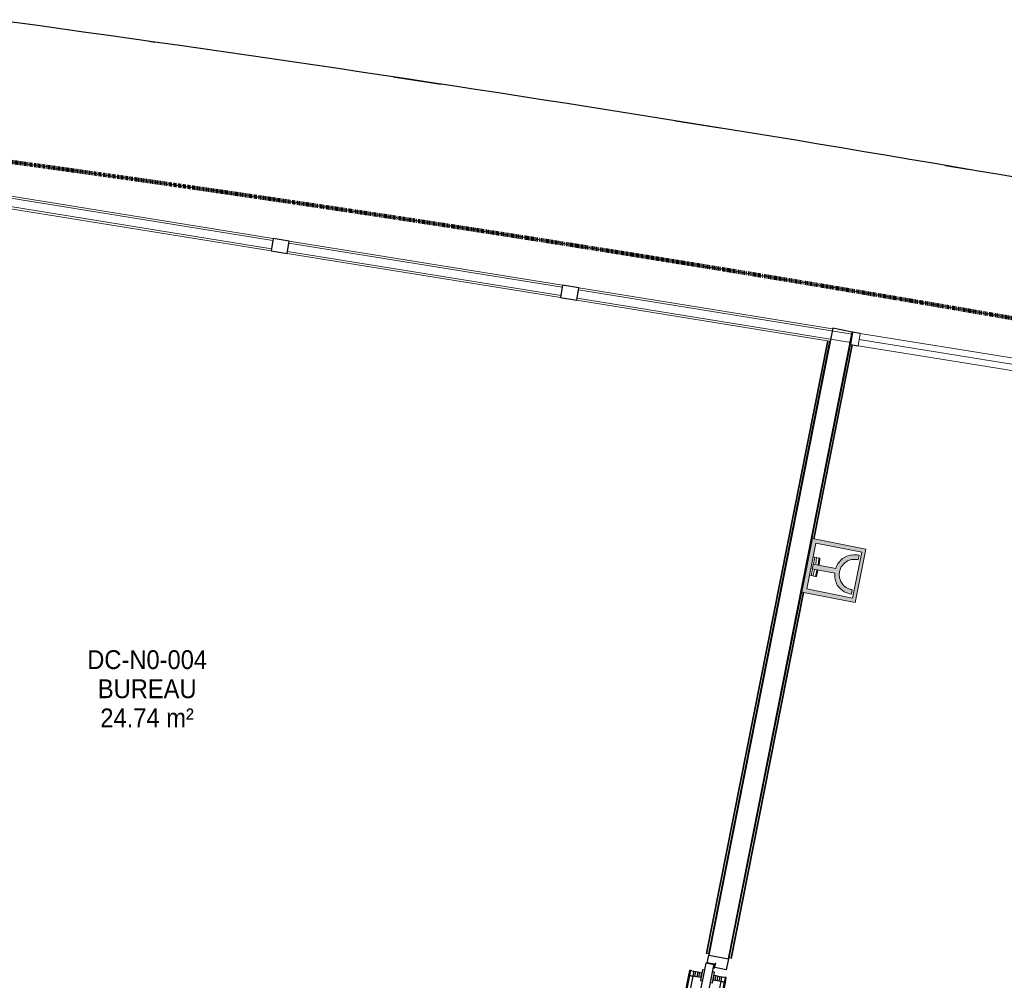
# Model space of a CAD drawing. Header units: millimetres. Extents: x 1909 to 61055, y -36590 to 14615.
# Tile 36 of 42: x 37185 to 41885, y -19299 to -14713. Entities that reach past the tile are written whole.
import ezdxf

# ---------------------------------------------------------------- set-up
doc = ezdxf.new("R2010")
doc.units = ezdxf.units.MM
doc.linetypes.add('Tiret', pattern=[2.5, 1.25, -1.25])
doc.layers.add('A-AREA', color=4, linetype='Tiret', lineweight=100, true_color=0x00ffff)
for name, color, linetype, lineweight in [('A-AREA-IDEN', 7, 'Continuous', 30), ('A-DETL-GENF', 7, 'Continuous', 18), ('A-DOOR', 7, 'Continuous', 25), ('A-FLOR', 7, 'Continuous', 25), ('A-FLOR-HRAL', 7, 'Continuous', 18), ('A-GLAZ-CURT', 7, 'Continuous', 18), ('A-GLAZ-CWMG', 7, 'Continuous', 18), ('A-WALL', 7, 'Continuous', 25), ('E-FIRE', 7, 'Continuous', 18), ('Q-SPCQ', 7, 'Continuous', 18)]:
    doc.layers.add(name, color=color, linetype=linetype, lineweight=lineweight)
doc.styles.add('Arial_1', font='arial.ttf', dxfattribs={"width": 0.9, "height": 90})

# ---------------------------------------------------------------- blocks, each defined once
blk = doc.blocks.new('PRT_SIMPLE_HUI_58x68x48 - PRT_BOIS_1V_930x2040x40-V8-2021_015_1111_DCE_1_50_N0 FINI_SSI_GEN')
at = {"layer": 'A-DETL-GENF', "lineweight": 25}
h = blk.add_hatch(color=256, dxfattribs=at)
h.paths.add_polyline_path([(-483.8, -9.7), (-489, -8), (-508.5, -8), (-508.5, -11.5), (-502, -11.5), (-502.2, -10.2), (-505.2, -10.2), (-505.2, -9.3), (-488.2, -9.5), (-485.1, -10.6)])
h.paths.add_polyline_path([(-483.8, -9.7), (-485.1, -11.7), (-496.1, -13.2), (-500.5, -13.2), (-500.5, -14.5), (-495.8, -14.5), (-483.8, -12.4), (-483.8, -10.4)])
h = blk.add_hatch(color=256, dxfattribs=at)
h.paths.add_polyline_path([(413.8, -9.7), (413.8, -12.8), (427.6, -14.5), (430.5, -14.5), (430.2, -13.2), (425.7, -13.1), (415.1, -11.7), (414.5, -10.7)])
h.paths.add_polyline_path([(438.5, -8), (418.5, -8), (413.8, -9.7), (415.1, -10.6), (418.8, -9.3), (435.2, -9.6), (435.2, -10.2), (432, -10.2), (432, -11.5), (438.5, -11.5), (438.5, -8.7)])
at = {"layer": 'A-DETL-GENF'}
for p, q in [((-488.5, -8), (-508.5, -8)), ((-508.5, -8), (-508.5, -11.5)), ((-508.5, -11.5), (-502, -11.5)), ((-505.2, -10.2), (-505.2, -9.3)), ((-505.2, -9.3), (-488.7, -9.3)), ((-502, -10.2), (-505.2, -10.2)), ((-502, -11.5), (-502, -10.2)), ((-496.1, -13.2), (-500.5, -13.2)), ((-500.5, -13.2), (-500.5, -14.5)), ((-500.5, -14.5), (-496, -14.5)), ((-485.1, -11.7), (-496.1, -13.2)), ((-496, -14.5), (-483.8, -12.8)), ((-488.7, -9.3), (-485.1, -10.6)), ((-483.8, -9.7), (-488.5, -8)), ((-485.1, -10.6), (-485.1, -11.7)), ((-483.8, -12.8), (-483.8, -9.7)), ((418.5, -8), (413.8, -9.7)), ((413.8, -9.7), (413.8, -12.8)), ((413.8, -12.8), (426, -14.5)), ((415.1, -10.6), (418.7, -9.3)), ((415.1, -11.7), (415.1, -10.6)), ((426.1, -13.2), (415.1, -11.7)), ((438.5, -8), (418.5, -8)), ((418.7, -9.3), (435.2, -9.3)), ((426, -14.5), (430.5, -14.5)), ((430.5, -13.2), (426.1, -13.2)), ((430.5, -14.5), (430.5, -13.2)), ((435.2, -10.2), (432, -10.2)), ((432, -10.2), (432, -11.5)), ((432, -11.5), (438.5, -11.5)), ((435.2, -9.3), (435.2, -10.2)), ((438.5, -11.5), (438.5, -8))]:
    blk.add_line(p, q, dxfattribs=at)
at = {"layer": 'A-DOOR'}
for p, q in [((-427.1, 55), (-450.6, 55)), ((-450.6, 55), (-450.6, 54.5)), ((-450.6, 54.5), (-450.6, 50.4)), ((-427.1, 54.5), (-450.6, 54.5)), ((-450.6, 50.4), (-450.6, 43.3)), ((-427.1, 50.4), (-450.6, 50.4)), ((-319.6, 55), (-427.1, 55)), ((-427.1, 55), (-427.1, 54.5)), ((-427.1, 54.5), (-427.1, 55)), ((-427.1, 54.5), (-427.1, 50.4)), ((-319.6, 54.5), (-427.1, 54.5)), ((-427.1, 50.4), (-427.1, 54.5)), ((-427.1, 50.4), (-427.1, 43.3)), ((-319.6, 50.4), (-427.1, 50.4)), ((-427.1, 43.3), (-427.1, 50.4)), ((-319.6, 54.5), (-319.6, 55)), ((-319.6, 50.4), (-319.6, 54.5)), ((-319.6, 43.3), (-319.6, 50.4)), ((-450.6, 34), (-450.6, 43.3)), ((-450.6, 25.6), (-450.6, 34)), ((-427.1, 34), (-450.6, 34)), ((-450.6, 15.2), (-450.6, 25.6)), ((-427.1, 25.6), (-450.6, 25.6)), ((-450.6, 4.4), (-450.6, 15.2)), ((-427.1, 15.2), (-450.6, 15.2)), ((-450.6, -4), (-450.6, 4.4)), ((-450.6, 4.4), (-427.1, 4.4)), ((-427.1, 34), (-427.1, 43.3)), ((-427.1, 43.3), (-427.1, 34)), ((-427.1, 32.8), (-427.1, 34)), ((-319.6, 34), (-427.1, 34)), ((-427.1, 34), (-427.1, 25.6)), ((-427.1, 32.8), (-319.6, 32.8)), ((-427.1, 25.6), (-427.1, 15.2)), ((-427.1, 15.2), (-427.1, 4.4)), ((-427.1, 4.4), (-427.1, -4)), ((-319.6, 43.3), (-319.6, 34)), ((-319.6, 34), (-319.6, 32.8)), ((-499.5, -14.5), (-499.5, -54.5)), ((426, -14.5), (-496, -14.5)), ((-465.6, -5.5), (-465.6, -14.5)), ((-413.4, -5.5), (-465.6, -5.5)), ((-450.6, -4), (-450.6, -5)), ((-450.6, -5), (-427.1, -5)), ((-427.1, -5), (-427.1, -4)), ((-413.4, -14.5), (-413.4, -5.5)), ((430.5, -54.5), (430.5, -14.5)), ((-499.5, -54.5), (430.5, -54.5)), ((-465.6, -54.5), (-465.6, -63.5)), ((-465.6, -63.5), (-413.4, -63.5)), ((-427.1, -64), (-450.6, -64)), ((-450.6, -64), (-450.6, -65)), ((-450.6, -73.4), (-450.6, -65)), ((-450.6, -84.2), (-450.6, -73.4)), ((-427.1, -73.4), (-450.6, -73.4)), ((-450.6, -94.6), (-450.6, -84.2)), ((-450.6, -84.2), (-427.1, -84.2)), ((-427.1, -65), (-427.1, -64)), ((-427.1, -65), (-427.1, -73.4)), ((-427.1, -73.4), (-427.1, -84.2)), ((-427.1, -84.2), (-427.1, -94.6)), ((-413.4, -63.5), (-413.4, -54.5)), ((417, -54.5), (417, -977.5)), ((-450.6, -103), (-450.6, -94.6)), ((-450.6, -94.6), (-427.1, -94.6)), ((-450.6, -112.3), (-450.6, -103)), ((-450.6, -103), (-427.1, -103)), ((-450.6, -112.3), (-450.6, -119.4)), ((-450.6, -119.4), (-450.6, -123.5)), ((-450.6, -119.4), (-427.1, -119.4)), ((-450.6, -123.5), (-450.6, -124)), ((-450.6, -123.5), (-427.1, -123.5)), ((-450.6, -124), (-427.1, -124)), ((-427.1, -94.6), (-427.1, -103)), ((-427.1, -103), (-427.1, -101.8)), ((-319.6, -101.8), (-427.1, -101.8)), ((-427.1, -112.3), (-427.1, -103)), ((-427.1, -103), (-319.6, -103)), ((-427.1, -103), (-427.1, -112.3)), ((-427.1, -112.3), (-427.1, -119.4)), ((-427.1, -119.4), (-427.1, -112.3)), ((-427.1, -119.4), (-427.1, -123.5)), ((-427.1, -119.4), (-319.6, -119.4)), ((-427.1, -123.5), (-427.1, -119.4)), ((-427.1, -123.5), (-427.1, -124)), ((-427.1, -123.5), (-319.6, -123.5)), ((-427.1, -124), (-427.1, -123.5)), ((-427.1, -124), (-319.6, -124)), ((-319.6, -101.8), (-319.6, -103)), ((-319.6, -103), (-319.6, -112.3)), ((-319.6, -119.4), (-319.6, -112.3)), ((-319.6, -123.5), (-319.6, -119.4)), ((-319.6, -124), (-319.6, -123.5))]:
    blk.add_line(p, q, dxfattribs=at)
for radius, start, end in [(9.12, 155.8208, 180), (9.12, 180, 204.1792), (7.5, 360, 180), (7.5, 180, 360), (7.5, 180, 240), (7.5, 135, 165), (9.12, 111.9887, 120), (9.12, 240, 248.0113), (7.5, 60, 120), (7.5, 270, 0), (9.12, 60, 68.0113), (7.5, 0, 30), (9.12, 0, 24.1792)]:
    blk.add_arc((429, -65.5), radius, start, end, dxfattribs=at)
at = {"layer": 'Q-SPCQ'}
for p, q in [((430.5, -40.5), (430.5, -54.5)), ((430.5, -54.5), (403.5, -54.5))]:
    blk.add_line(p, q, dxfattribs=at)
blk = doc.blocks.new('Panneau système - Vitré-367573-2021_015_1111_DCE_1_50_N0 FINI_SSI_GEN')
at = {"layer": 'A-GLAZ-CURT'}
for p, q in [((661.5, 20), (-661.5, 20)), ((-661.5, 20), (-661.5, -20)), ((661.5, -20), (661.5, 20)), ((-661.5, -20), (661.5, -20))]:
    blk.add_line(p, q, dxfattribs=at)
blk = doc.blocks.new('Panneau système - Vitré-356748-2021_015_1111_DCE_1_50_N0 FINI_SSI_GEN')
at = {"layer": 'A-GLAZ-CURT'}
for p, q in [((664, 20), (-664, 20)), ((-664, 20), (-664, -20)), ((664, -20), (664, 20)), ((-664, -20), (664, -20))]:
    blk.add_line(p, q, dxfattribs=at)
blk = doc.blocks.new('Panneau système - Vitré-356749-2021_015_1111_DCE_1_50_N0 FINI_SSI_GEN')
at = {"layer": 'A-GLAZ-CURT'}
for p, q in [((661, 20), (-661, 20)), ((-661, 20), (-661, -20)), ((661, -20), (661, 20)), ((-661, -20), (661, -20))]:
    blk.add_line(p, q, dxfattribs=at)
blk = doc.blocks.new('Meneau rectangulaire - AWS60_60x70-347310-2021_015_1111_DCE_1_50_N0 FINI_SSI_GEN')
at = {"layer": 'A-GLAZ-CWMG'}
for p, q in [((-1186.7, -15769.8), (118.4, -15980.8)), ((-1196.3, -15829.1), (108.8, -16040.1))]:
    blk.add_line(p, q, dxfattribs=at)
blk = doc.blocks.new('Meneau rectangulaire - AWS60_60x70-367281-2021_015_1111_DCE_1_50_N0 FINI_SSI_GEN')
at = {"layer": 'A-GLAZ-CWMG'}
for p, q in [((-2574.7, -15545.4), (-1263.7, -15757.4)), ((-2584.2, -15604.6), (-1273.3, -15816.6))]:
    blk.add_line(p, q, dxfattribs=at)
blk = doc.blocks.new('Meneau rectangulaire - AWS60_60x70-367276-2021_015_1111_DCE_1_50_N0 FINI_SSI_GEN')
at = {"layer": 'A-GLAZ-CWMG'}
for p, q in [((195.4, -15993.3), (1407.4, -16189.3)), ((185.8, -16052.5), (1392.8, -16247.7)), ((1490.2, -16263.4), (1491.8, -16263.7))]:
    blk.add_line(p, q, dxfattribs=at)
blk = doc.blocks.new('Meneau rectangulaire - AWS60_60x38-356570-2021_015_1111_DCE_1_50_N0 FINI_SSI_GEN')
at = {"layer": 'A-GLAZ-CWMG', "lineweight": 25}
for p, q in [((0, 30), (-38, 30)), ((-38, 30), (-38, -30)), ((-38, -30), (0, -30))]:
    blk.add_line(p, q, dxfattribs=at)
blk = doc.blocks.new('Meneau rectangulaire - AWS60_60x78-356563-2021_015_1111_DCE_1_50_N0 FINI_SSI_GEN')
at = {"layer": 'A-GLAZ-CWMG', "lineweight": 25}
for p, q in [((-39, 30), (39, 30)), ((-39, -30), (-39, 30)), ((39, 30), (39, -30)), ((39, -30), (-39, -30))]:
    blk.add_line(p, q, dxfattribs=at)
blk = doc.blocks.new('51_2V_PV_MV_XX_XX - Type 1-413066-2021_015_1111_DCE_1_50_N0 FINI_SSI_GEN')
at = {"layer": 'A-DOOR', "lineweight": 18, "true_color": 0x808080}
blk.add_hatch(color=8, dxfattribs=at).paths.add_polyline_path([(-927.7, 34), (-927.7, 34), (-878.2, 34)])
at = {"layer": 'A-DETL-GENF'}
for p, q in [((-1001.7, 34), (-1001.7, 94)), ((-1001.7, 94), (1001.7, 94)), ((1001.7, 64), (-1001.7, 64)), ((1001.7, 94), (1001.7, 34)), ((1001.7, 34), (-1001.7, 34))]:
    blk.add_line(p, q, dxfattribs=at)
blk = doc.blocks.new('Garde-corps - Garde-corps-506286-2021_015_1111_DCE_1_50_N0 FINI_SSI_GEN')
at = {"layer": 'A-FLOR-HRAL'}
for p, q in [((1382.3, -16246), (804.2, -19171.2)), ((1383.9, -16246.3), (805.8, -19171.5)), ((1385.6, -16246.5), (807.5, -19171.8)), ((1392.7, -16247.6), (814.5, -19173.2)), ((1395.6, -16248.2), (1392.7, -16247.6)), ((804.2, -19171.2), (805.8, -19171.5)), ((807.5, -19171.8), (805.8, -19171.5)), ((814.5, -19173.2), (807.5, -19171.8)), ((814.5, -19173.2), (817.5, -19173.8))]:
    blk.add_line(p, q, dxfattribs=at)
blk = doc.blocks.new('Garde-corps - Garde-corps-512182-2021_015_1111_DCE_1_50_N0 FINI_SSI_GEN')
at = {"layer": 'A-FLOR-HRAL'}
for p, q in [((1292.8, -17273.8), (1492.4, -16263.9)), ((1316.4, -17191.3), (1499.4, -16265.3)), ((1318.1, -17191.7), (1501.1, -16265.6)), ((1319.7, -17192), (1502.8, -16265.9)), ((1492.4, -16263.9), (1489.5, -16263.3)), ((1492.4, -16263.9), (1499.4, -16265.3)), ((1499.4, -16265.3), (1501.1, -16265.6)), ((1502.8, -16265.9), (1501.1, -16265.6)), ((913.7, -19192.3), (1275.6, -17361.2)), ((920.7, -19193.7), (1266, -17446.4)), ((922.4, -19194), (1267.7, -17446.7)), ((924, -19194.3), (1269.3, -17447.1)), ((910.8, -19191.7), (913.7, -19192.3)), ((920.7, -19193.7), (913.7, -19192.3)), ((922.4, -19194), (920.7, -19193.7)), ((922.4, -19194), (924, -19194.3))]:
    blk.add_line(p, q, dxfattribs=at)
blk = doc.blocks.new('B02_ARC_rvt-1-2021_015_1111_DCE_1_50_N0 FINI_SSI_GEN')
at = {"layer": 'A-AREA'}
blk.add_arc((-21322.9, -151541.9), 137443.1, 79.294939, 82.165076, dxfattribs=at)
at = {"layer": 'A-FLOR'}
for p, q in [((809.1, -19216), (816.6, -19178.4)), ((841.5, -19222.4), (809.1, -19216)), ((841.2, -19223.9), (841.5, -19222.4)), ((909.8, -19196.8), (899.4, -19249.1)), ((839.8, -19237.4), (838.6, -19237.1)), ((843.1, -19238), (841.1, -19237.6)), ((899.4, -19249.1), (844.4, -19238.3))]:
    blk.add_line(p, q, dxfattribs=at)
at = {"layer": 'A-WALL'}
for p, q in [((1407.9, -16186), (816.6, -19178.4)), ((909.8, -19196.8), (1501.1, -16204.4)), ((1501.1, -16204.4), (1407.9, -16186)), ((816.6, -19178.4), (909.8, -19196.8))]:
    blk.add_line(p, q, dxfattribs=at)
at = {"layer": 'A-DOOR', "lineweight": 18}
for name, p, rotation in [('51_2V_PV_MV_XX_XX - Type 1-413066-2021_015_1111_DCE_1_50_N0 FINI_SSI_GEN', (2533.2, -16336.9), 170.8152769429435), ('PRT_SIMPLE_HUI_58x68x48 - PRT_BOIS_1V_930x2040x40-V8-2021_015_1111_DCE_1_50_N0 FINI_SSI_GEN', (758.4, -19717.7), 258.8212149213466)]:
    blk.add_blockref(name, p, dxfattribs=dict(at, rotation=rotation))
at = {"layer": 'A-FLOR-HRAL', "lineweight": 18}
for name in ['Garde-corps - Garde-corps-506286-2021_015_1111_DCE_1_50_N0 FINI_SSI_GEN', 'Garde-corps - Garde-corps-512182-2021_015_1111_DCE_1_50_N0 FINI_SSI_GEN']:
    blk.add_blockref(name, (0, 0), dxfattribs=at)
at = {"layer": 'A-GLAZ-CURT', "lineweight": 18, "rotation": 170.8152769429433}
for name, p in [('Panneau système - Vitré-356748-2021_015_1111_DCE_1_50_N0 FINI_SSI_GEN', (-1924, -15681)), ('Panneau système - Vitré-356749-2021_015_1111_DCE_1_50_N0 FINI_SSI_GEN', (-538.9, -15905)), ('Panneau système - Vitré-367573-2021_015_1111_DCE_1_50_N0 FINI_SSI_GEN', (843.6, -16128.5))]:
    blk.add_blockref(name, p, dxfattribs=at)
at = {"layer": 'A-GLAZ-CWMG', "lineweight": 18}
for name in ['Meneau rectangulaire - AWS60_60x70-367281-2021_015_1111_DCE_1_50_N0 FINI_SSI_GEN', 'Meneau rectangulaire - AWS60_60x70-347310-2021_015_1111_DCE_1_50_N0 FINI_SSI_GEN', 'Meneau rectangulaire - AWS60_60x70-367276-2021_015_1111_DCE_1_50_N0 FINI_SSI_GEN']:
    blk.add_blockref(name, (0, 0), dxfattribs=at)
at = {"layer": 'A-GLAZ-CWMG', "lineweight": 18, "extrusion": (0, 0, -1), "rotation": 9.184723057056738}
for p in [(1230, -15793.2), (-152.1, -16016.7)]:
    blk.add_blockref('Meneau rectangulaire - AWS60_60x78-356563-2021_015_1111_DCE_1_50_N0 FINI_SSI_GEN', p, dxfattribs=at)
at = {"layer": 'A-GLAZ-CWMG', "lineweight": 18, "rotation": 350.8152769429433}
blk.add_blockref('Meneau rectangulaire - AWS60_60x38-356570-2021_015_1111_DCE_1_50_N0 FINI_SSI_GEN', (1534.1, -16240.2), dxfattribs=at)
blk = doc.blocks.new('B02_DC_STR_rvt-1-2021_015_1111_DCE_1_50_N0 FINI_SSI_GEN')
at = {"layer": 'A-FLOR'}
for p, q in [((-1854.4, -14816.1), (-1828.8, -14819.7)), ((-691, -14986.1), (-461.8, -15020.8)), ((659.3, -15196), (870.1, -15230)), ((1946.1, -15408.7), (2052.3, -15426.8))]:
    blk.add_line(p, q, dxfattribs=at)
blk.add_arc((-21384.2, -152545.4), 139107.1, 79.323004, 82.237507, dxfattribs=at)
blk = doc.blocks.new('703_DECLENCHEUR MANUEL GENERIQUE - ROUGE-V13-2021_015_1111_DCE_1_50_N0 FINI_SSI_GEN')
at = {"layer": 'A-DETL-GENF', "true_color": 0xff0000}
h = blk.add_hatch(color=1, dxfattribs=at)
h.paths.add_polyline_path([(-130, -264.4), (130, -264.4), (130, -4.4), (-130, -4.4), (-130, -96.7)])
h.paths.add_polyline_path([(-111.2, -247.6), (-111.2, -24.2), (112.2, -24.2), (112.2, -247.6), (-45.8, -247.6)])
h.paths.add_polyline_path([(-94.9, -238.5), (-72.9, -238.5), (-72.6, -230), (-71.6, -221.6), (-70, -214.3), (-67.7, -207.2), (-61.5, -195.2), (-53, -184.6), (-45.3, -177.8), (-28.5, -168), (-20.2, -164), (-10.1, -162.7), (10.1, -162.7), (20.2, -164), (28.5, -168), (45.3, -177.8), (53, -184.6), (61.5, -195.2), (67.7, -207.2), (70, -214.3), (71.6, -221.6), (72.6, -230), (72.9, -238.5), (94.9, -238.5), (93.7, -220.4), (89.3, -202.9), (78.9, -182.3), (64.9, -163.9), (48.6, -153), (30.6, -145.4), (11.5, -141.2), (11.5, -31.8), (-11.5, -31.8), (-11.5, -141.2), (-30.6, -145.4), (-48.6, -153), (-64.9, -163.9), (-78.9, -182.3), (-89.3, -202.9), (-93.7, -220.4)])
at = {"layer": 'A-DETL-GENF'}
for p, q in [((130, -4.4), (-130, -4.4)), ((-130, -4.4), (-130, -264.4)), ((-111.2, -247.6), (-111.2, -24.2)), ((-111.2, -24.2), (112.2, -24.2)), ((0, -31.8), (-11.5, -31.8)), ((-11.5, -31.8), (-11.5, -141.2)), ((11.5, -31.8), (0, -31.8)), ((11.5, -141.2), (11.5, -31.8)), ((112.2, -24.2), (112.2, -247.6)), ((130, -264.4), (130, -4.4)), ((-130, -264.4), (130, -264.4)), ((112.2, -247.6), (-111.2, -247.6)), ((-94.9, -238.5), (-72.9, -238.5)), ((72.9, -238.5), (94.9, -238.5))]:
    blk.add_line(p, q, dxfattribs=at)
for centre, radius, start, end in [((26.8, -248.3), 124.7, 137.3701, 158.6299), ((-0.8, -234.7), 72.4, 136.201, 157.6421), ((0.9, -244.6), 104.1, 96.823, 129.177), ((-11.1, -224.8), 58.2, 115.8772, 136.201), ((35.4, -289.6), 137.4, 113.8676, 121.5333), ((-3.5, -256.1), 93.6, 87.8491, 100.2554), ((3.5, -256.1), 93.6, 79.7446, 92.1509), ((-0.9, -244.6), 104.1, 50.823, 83.177), ((-35.4, -289.6), 137.4, 58.4667, 66.1324), ((11.1, -224.8), 58.2, 43.799, 64.1228), ((0.8, -234.7), 72.4, 22.3579, 43.799), ((-26.8, -248.3), 124.7, 21.3701, 42.6299), ((4.1, -235.9), 99, 160.5245, 181.4755), ((17.1, -237), 90, 170.1866, 180.9604), ((4.5, -234.1), 77.1, 159.5492, 170.6898), ((-4.5, -234.1), 77.1, 9.3102, 20.4508), ((-17.1, -237), 90, 359.0396, 9.8134), ((-4.1, -235.9), 99, 358.5245, 19.4755)]:
    blk.add_arc(centre, radius, start, end, dxfattribs=at)
at = {"layer": 'E-FIRE'}
for p, q in [((-44.5, -4.4), (-44.5, 0)), ((-44.5, -32.5), (-44.5, -24.2)), ((-11.5, -32.5), (-44.5, -32.5)), ((-44.5, -41.1), (-14.9, -43.2)), ((-44.5, -41.1), (-44.5, -53)), ((-44.4, -41.1), (-44.4, -53)), ((-43.8, -41.1), (-43.5, -32.5)), ((44.5, -32.5), (11.5, -32.5)), ((14.9, -43.2), (44.5, -41.1)), ((43.5, -32.5), (43.8, -41.1)), ((44.4, -53), (44.4, -41.1)), ((44.5, -4.4), (44.5, 0)), ((44.5, -32.5), (44.5, -24.2)), ((-44.5, -57.9), (-35, -58.9)), ((35, -58.9), (44.5, -57.9))]:
    blk.add_line(p, q, dxfattribs=at)
at = {"layer": 'E-FIRE', "flags": 128}
for points in [[(-44.5, -43.3), (-44.5, -42.5), (-44.5, -41.1)], [(44.5, -41.1), (44.5, -42.5), (44.5, -43.3)], [(44.5, -43.3), (44.5, -42.5), (44.5, -41.1)], [(44.5, -57.9), (44.5, -56.7), (44.5, -53)]]:
    blk.add_lwpolyline(points, dxfattribs=at)
at = {"layer": 'E-FIRE'}
for radius, start, end in [(398.7, 264.9642, 268.3454), (399.6, 264.9756, 268.3491), (398.7, 271.6546, 275.0358), (399.6, 271.6509, 275.0244)]:
    blk.add_arc((0, 339.6), radius, start, end, dxfattribs=at)
for points in [[(-44.5, -43.3), (-44.5, -43.1), (-44.5, -42.6), (-44.5, -41.7), (-44.5, -41.1)], [(-44.5, -56.7), (-44.5, -55.9), (-44.5, -54.6), (-44.5, -53)], [(-44.5, -57.9), (-44.5, -57.9), (-44.5, -57.5), (-44.5, -56.7)], [(-44.4, -53), (-34.6, -53.8), (-24.7, -54.4), (-14.8, -54.7)], [(-35, -58.8), (-35, -58.6), (-35, -58.2), (-35, -57.6)], [(-14.8, -54.7), (-13.7, -54.7), (-12.6, -54.8), (-11.5, -54.8)], [(11.5, -54.8), (12.6, -54.8), (13.7, -54.7), (14.9, -54.7)], [(14.9, -54.7), (24.7, -54.4), (34.6, -53.8), (44.4, -53)], [(35, -57.6), (35, -58.2), (35, -58.6), (35, -58.8)]]:
    blk.add_open_spline(points, degree=3, dxfattribs=at)
blk = doc.blocks.new('B02_SSI_rvt-1-2021_015_1111_DCE_1_50_N0 FINI_SSI_GEN')
at = {"layer": 'E-FIRE', "color": 8, "lineweight": 35, "true_color": 0x808080, "rotation": 78.82121492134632}
blk.add_blockref('703_DECLENCHEUR MANUEL GENERIQUE - ROUGE-V13-2021_015_1111_DCE_1_50_N0 FINI_SSI_GEN', (1281.3, -17316.9), dxfattribs=at)

msp = doc.modelspace()

# ---------------------------------------------------------------- block references
at = {"lineweight": 5}
for name in ['B02_DC_STR_rvt-1-2021_015_1111_DCE_1_50_N0 FINI_SSI_GEN', 'B02_ARC_rvt-1-2021_015_1111_DCE_1_50_N0 FINI_SSI_GEN']:
    msp.add_blockref(name, (39658.7, 0), dxfattribs=at)

# ---------------------------------------------------------------- next in the draw order: block references
msp.add_blockref('B02_SSI_rvt-1-2021_015_1111_DCE_1_50_N0 FINI_SSI_GEN', (39658.7, 0), dxfattribs=at)

# ---------------------------------------------------------------- next in the draw order: texts
at = {"layer": 'A-AREA-IDEN', "color": 8, "true_color": 0x808080, "char_height": 90, "attachment_point": 1, "style": 'Arial_1'}
for s, insert, width in [('DC-N0-004', (37507.6, -17723.2), 681.835), ('BUREAU', (37558.2, -17862.2), 562.785), ('24.74 m²', (37570.1, -18001.1), 530.316)]:
    msp.add_mtext(s, dxfattribs=dict(at, insert=insert, width=width))

doc.saveas('drawing.dxf')
